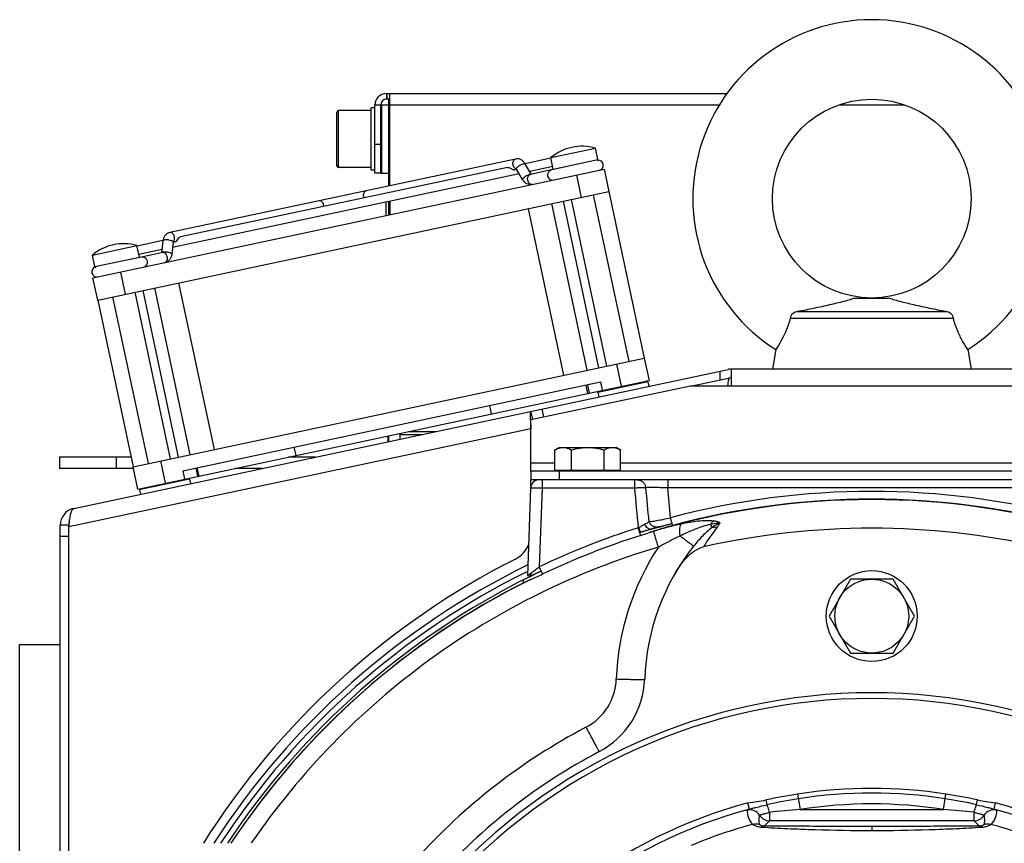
# Model space of a CAD drawing. Extents: x -1709 to 1181, y 8 to 1580.
# Tile 52 of 72: x -252 to -79, y 886 to 1031. Entities that reach past the tile are written whole.
import ezdxf

# ---------------------------------------------------------------- set-up
doc = ezdxf.new("R2010")
doc.units = 0
doc.header["$LTSCALE"] = 65.395
doc.layers.get('0').update_dxf_attribs({"linetype": 'CONTINUOUS'})
doc.layers.add('3_ALL_AXES', color=7, linetype='CONTINUOUS')

msp = doc.modelspace()

# ---------------------------------------------------------------- linework, layer by layer
at = {"color": 2, "linetype": 'CONTINUOUS'}
for p, q in [((-187.6, 1018.16), (-187.6, 1017.16)), ((-187.6, 1018.16), (-187, 1018.16)), ((-187.5, 1018.16), (-187.5, 1017.16)), ((-188.6, 1004.16), (-188.6, 1016.16)), ((-187, 1017.16), (-187.6, 1017.16)), ((-187.15, 1015.16), (-187.15, 1017.16)), ((-190.3, 1004.66), (-190.3, 1015.66)), ((-187, 1015.16), (-187.15, 1015.16)), ((-187.65, 996.67), (-187.65, 999.07)), ((-187.35, 957.89), (-187.35, 956.86)), ((-162.53, 933.01), (-162.51, 933.02)), ((-163.54, 932.45), (-163.55, 932))]:
    msp.add_line(p, q, dxfattribs=at)
at = {"color": 6, "linetype": 'CONTINUOUS'}
for p, q in [((-187, 1001.92), (-187, 1018.16)), ((-187, 1018.16), (-127.64, 1018.16)), ((-189.6, 1004.16), (-189.6, 1016.16)), ((-188.6, 1016.01), (-188.44, 1016.16)), ((-188.45, 1016.16), (-188.45, 1004.16)), ((-188.44, 1016.16), (-187.15, 1016.16)), ((-190.3, 1015.16), (-196, 1015.16)), ((-189.6, 1015.66), (-190.3, 1015.66)), ((-187.15, 1001.89), (-187.15, 1015.16)), ((-190.3, 1005.16), (-196, 1005.16)), ((-189.6, 1004.66), (-190.3, 1004.66)), ((-188.6, 1004.16), (-189.6, 1004.16)), ((-188.6, 1004.31), (-188.44, 1004.16)), ((-188.44, 1004.16), (-187.15, 1004.16)), ((-187.15, 996.78), (-187.15, 999.18)), ((-187, 999.21), (-187, 996.81)), ((-105.11, 982.16), (-99.18, 982.16)), ((-115.21, 979.76), (-89.08, 979.76)), ((-116.5, 978.62), (-87.79, 978.62)), ((-119.05, 973.08), (-119.65, 969.66)), ((-85.24, 973.08), (-84.65, 969.66)), ((-183.71, 958.66), (-178.9, 958.66)), ((-179.15, 958.61), (-179.15, 958.66)), ((-187.15, 956.91), (-187.15, 957.93)), ((-185.15, 957.33), (-185.15, 958.35)), ((-185.15, 958.16), (-181.25, 958.16)), ((-245.15, 954.16), (-245.15, 952.16)), ((-232.54, 954.16), (-245.15, 954.16)), ((-200.07, 954.16), (-204.88, 954.16)), ((-232.12, 952.16), (-245.15, 952.16)), ((-209.48, 952.16), (-214.29, 952.16)), ((-162.2, 948.71), (-162.73, 933.29)), ((-141.24, 941.41), (-141, 941.48)), ((-141, 941.48), (-140.81, 941.53)), ((-140.81, 941.53), (-140.6, 941.59)), ((-140.6, 941.59), (-140.41, 941.64)), ((-140.41, 941.64), (-140.24, 941.69)), ((-140.24, 941.69), (-140.09, 941.73)), ((-140.09, 941.73), (-139.97, 941.76)), ((-139.97, 941.76), (-139.87, 941.79)), ((-139.71, 941.82), (-139.65, 941.84)), ((-139.65, 941.84), (-139.6, 941.85)), ((-139.49, 941.87), (-139.43, 941.89)), ((-139.43, 941.89), (-139.3, 941.92)), ((-139.3, 941.92), (-139.14, 941.96)), ((-139.14, 941.96), (-138.84, 942.04)), ((-138.84, 942.04), (-137.29, 942.45)), ((-143, 940.88), (-142.87, 940.92)), ((-105.9, 932.66), (-109.65, 926.16)), ((-98.39, 932.66), (-105.9, 932.66)), ((-94.64, 926.16), (-98.39, 932.66)), ((-109.65, 926.16), (-105.9, 919.66)), ((-98.39, 919.66), (-94.64, 926.16)), ((-252.15, 711.16), (-252.15, 921.16)), ((-252.15, 921.16), (-245.01, 921.16)), ((-105.9, 919.66), (-98.39, 919.66))]:
    msp.add_line(p, q, dxfattribs=at)
at = {"color": 9, "linetype": 'CONTINUOUS'}
for p, q in [((-189.6, 1016.16), (-188.6, 1016.16)), ((-187, 1016.16), (-128.97, 1016.16)), ((-107.97, 1016.16), (-96.32, 1016.16)), ((-196.3, 1005.46), (-196.3, 1014.86)), ((-196, 1005.16), (-196, 1015.16)), ((-188.6, 1009.16), (-189.6, 1009.16)), ((-158.21, 1004.87), (-150.38, 1006.53)), ((-154.15, 1003.79), (-153.32, 999.88)), ((-238.91, 987.72), (-231.08, 989.38)), ((-233.52, 982.83), (-234.36, 986.74)), ((-147.08, 970.53), (-146.25, 966.62)), ((-128.83, 967.77), (-128.83, 969.3)), ((-152.12, 965.37), (-152.43, 966.84)), ((-77.46, 966.66), (-126.83, 966.66)), ((-159.88, 961.17), (-160.19, 962.64)), ((-162.15, 959.15), (-243.51, 941.86)), ((-235.15, 954.16), (-235.15, 952.16)), ((-226.45, 949.57), (-227.29, 953.49)), ((-220.58, 950.82), (-220.89, 952.29)), ((-162.15, 953.16), (-157.92, 953.16)), ((-157.15, 951.66), (-157.15, 950.16)), ((-146.37, 953.16), (-57.92, 953.16)), ((-160.2, 950.16), (-160.2, 948.74)), ((-143.93, 950.16), (-143.93, 948.74)), ((-138.04, 950.16), (-138.04, 948.79)), ((-160.2, 948.74), (-160.68, 934.83)), ((-160.2, 948.74), (-143.93, 948.74)), ((-137.57, 943.45), (-138.04, 948.79)), ((-138.04, 948.79), (-66.25, 948.79)), ((-141, 941.48), (-141.15, 941.44)), ((-140.99, 941.48), (-141, 941.48)), ((-141, 941.48), (-141, 941.48)), ((-140.99, 941.48), (-141, 941.48)), ((-139.57, 941.86), (-139.7, 941.83)), ((-139.7, 941.83), (-139.7, 941.83)), ((-243.51, 940.18), (-245.01, 940.18)), ((-142.87, 940.92), (-143, 940.88)), ((-142.87, 940.92), (-143, 940.88)), ((-142.87, 940.92), (-142.87, 940.92)), ((-162.84, 933.97), (-162.71, 934.04)), ((-162.84, 933.97), (-162.71, 934.04)), ((-162.51, 933.02), (-162.53, 933.01)), ((-162.35, 933.1), (-162.51, 933.02)), ((-115.2, 894.82), (-114.78, 892.12)), ((-89.51, 892.12), (-89.09, 894.82)), ((-123.66, 892.18), (-123.95, 893.27)), ((-120.57, 892.96), (-120.75, 893.8)), ((-83.72, 892.96), (-83.54, 893.8)), ((-80.63, 892.18), (-80.34, 893.27)), ((-120.18, 891.61), (-120.18, 890.13)), ((-114.78, 892.12), (-89.51, 892.12)), ((-84.11, 890.13), (-84.11, 891.61)), ((-121.11, 889.19), (-120.18, 890.13)), ((-84.11, 890.13), (-120.18, 890.13)), ((-84.11, 890.13), (-83.18, 889.19)), ((-102.15, 889.14), (-102.15, 888.36)), ((-102.01, 888.36), (-102.15, 888.36)), ((-211.32, 886.28), (-211.4, 886.16)), ((-211.33, 886.28), (-211.4, 886.17))]:
    msp.add_line(p, q, dxfattribs=at)
at = {"color": 7, "linetype": 'CONTINUOUS'}
for p, q in [((-150.38, 1006.53), (-150.81, 1008.54)), ((-164.86, 1006.63), (-225.72, 993.69)), ((-162.08, 1003.95), (-163.15, 1005.77)), ((-158.21, 1004.87), (-158.64, 1006.88)), ((-239.25, 985.7), (-149.26, 1004.83)), ((-164.69, 1004.82), (-165.01, 1004.75)), ((-163.61, 1003), (-164.7, 1004.86)), ((-158.52, 1004.7), (-162.28, 1003.9)), ((-156.27, 1005.18), (-158.47, 1004.71)), ((-149.26, 1004.83), (-148.42, 1000.92)), ((-238.41, 981.79), (-148.42, 1000.92)), ((-144.88, 971), (-151.11, 1000.35)), ((-152.25, 969.43), (-158.49, 998.78)), ((-150.18, 969.88), (-156.42, 999.22)), ((-148.79, 970.17), (-155.03, 999.52)), ((-162.66, 997.89), (-156.42, 968.55)), ((-226.94, 992.21), (-227.17, 990.11)), ((-225.15, 992.01), (-225.39, 989.87)), ((-224.83, 992.04), (-225.14, 991.97)), ((-238.91, 987.72), (-239.33, 989.72)), ((-231.08, 989.38), (-231.51, 991.39)), ((-226.97, 990.15), (-230.73, 989.35)), ((-230.73, 989.35), (-232.98, 988.88)), ((-238.41, 981.79), (-239.25, 985.7)), ((-224.18, 984.82), (-217.94, 955.47)), ((-225.57, 953.85), (-231.81, 983.19)), ((-224.19, 954.14), (-230.42, 983.49)), ((-222.11, 954.59), (-228.35, 983.93)), ((-229.49, 953.02), (-235.72, 982.36)), ((-232.18, 952.45), (-142.19, 971.57)), ((-142.19, 971.57), (-141.36, 967.66)), ((-223.43, 951.75), (-149.9, 967.38)), ((-151.87, 965.43), (-141.36, 967.66)), ((-141.56, 967.41), (-150.36, 965.54)), ((-149.9, 967.38), (-149.59, 965.91)), ((-141.56, 967.41), (-141.8, 967.57)), ((-141.56, 967.41), (-141.39, 966.63)), ((-134.04, 966.66), (-127.14, 968.13)), ((-152.18, 966.89), (-151.87, 965.43)), ((-150.36, 965.54), (-150.21, 965.78)), ((-150.36, 965.54), (-150.2, 964.76)), ((-231.35, 948.53), (-151.89, 965.42)), ((-169.45, 963.22), (-169.14, 961.76)), ((-161.83, 960.75), (-162.15, 962.22)), ((-203.87, 955.91), (-203.56, 954.44)), ((-231.35, 948.53), (-232.18, 952.45)), ((-223.43, 951.75), (-223.11, 950.28)), ((-221.14, 952.24), (-220.83, 950.77)), ((-162.15, 951.66), (-162.15, 950.16)), ((-157.92, 951.86), (-146.37, 951.86)), ((-157.15, 951.66), (-157.15, 951.86)), ((-147.15, 951.66), (-147.15, 951.86)), ((-222.26, 950.26), (-230.86, 948.43)), ((-222.26, 950.26), (-222.49, 950.41)), ((-222.26, 950.26), (-222.09, 949.48)), ((-42.15, 950.16), (-162.15, 950.16)), ((-231.06, 948.39), (-230.9, 948.63)), ((-230.86, 948.43), (-231.06, 948.39)), ((-231.06, 948.39), (-230.89, 947.61)), ((-243.51, 942.18), (-245.01, 942.18)), ((-243.51, 942.18), (-243.51, 942.02))]:
    msp.add_line(p, q, dxfattribs=at)
at = {"color": 3, "linetype": 'CONTINUOUS'}
for p, q in [((-242.64, 945.11), (-127.45, 969.59)), ((-126.83, 966.66), (-126.83, 969.66)), ((-77.46, 969.66), (-126.83, 969.66)), ((-134.04, 966.66), (-162.15, 960.69)), ((-126.83, 966.66), (-134.04, 966.66)), ((-162.25, 960.68), (-162.25, 960.66)), ((-162.15, 951.66), (-162.15, 960.69)), ((-42.15, 951.66), (-162.15, 951.66)), ((-162.15, 949.04), (-162.15, 950.16)), ((-245.01, 848.91), (-245.01, 942.18)), ((-243.51, 941.86), (-243.48, 942.13)), ((-243.51, 848.91), (-243.51, 941.86)), ((-243.48, 942.13), (-243.47, 942.17))]:
    msp.add_line(p, q, dxfattribs=at)
at = {"color": 6, "linetype": 'CONTINUOUS'}
for points in [[(-142.87, 940.92), (-142.6, 941.01), (-142.37, 941.08), (-142.14, 941.15), (-141.9, 941.22), (-141.68, 941.28), (-141.46, 941.35), (-141.24, 941.41)], [(-139.87, 941.79), (-139.82, 941.8), (-139.79, 941.81), (-139.76, 941.81), (-139.73, 941.82), (-139.71, 941.82), (-139.71, 941.82)], [(-139.6, 941.85), (-139.55, 941.86), (-139.49, 941.87)], [(-162.51, 933.02), (-162.26, 933.15), (-162.06, 933.25), (-161.84, 933.36), (-161.62, 933.47), (-161.39, 933.59), (-161.14, 933.71), (-160.89, 933.83), (-160.64, 933.95), (-160.38, 934.08), (-160.33, 934.1)]]:
    msp.add_lwpolyline(points, dxfattribs=at)
for centre, radius in [((-102.15, 999.66), 17.5), ((-102.15, 926.16), 6.5)]:
    msp.add_circle(centre, radius, dxfattribs=at)
at = {"color": 2, "linetype": 'CONTINUOUS'}
msp.add_circle((-102.15, 926.16), 8, dxfattribs=at)
at = {"color": 6, "linetype": 'CONTINUOUS'}
for centre, radius, start, end in [((-102.15, 999.66), 31.5, 302.4551, 237.5449), ((-187.6, 1016.16), 2, 90, 180), ((-196, 1014.86), 0.3, 90, 180), ((-196, 1005.46), 0.3, 180, 270), ((-160.7, 948.66), 1.5, 90, 178), ((-102.15, 806.36), 135.28, 77.344, 102.656), ((-102.15, 913.66), 40, 141.5954, 178.0038), ((-157.11, 915.58), 15, 297.7632, 358.0038), ((-102.15, 811.16), 103, 117.7632, 138.1882)]:
    msp.add_arc(centre, radius, start, end, dxfattribs=at)
at = {"color": 2, "linetype": 'CONTINUOUS'}
for centre, radius, start, end in [((-187.6, 1016.16), 1, 90, 180), ((-134.6, 922.91), 19.15, 107.3873, 107.7263), ((-162.81, 933.59), 0.646, 297.2364, 303.9772), ((-162.82, 933.61), 0.666, 304.0058, 312.5699)]:
    msp.add_arc(centre, radius, start, end, dxfattribs=at)
at = {"color": 7, "linetype": 'CONTINUOUS'}
for centre, radius, start, end in [((-150.58, 1006.49), 0.2, 289.2738, 12), ((-150.31, 1005.53), 0.9, 282, 95.3077), ((-158.33, 1003.82), 0.9, 102, 282), ((-158.01, 1004.91), 0.2, 192, 222.0001), ((-231.28, 989.34), 0.2, 341.9999, 12), ((-230.54, 988.47), 0.9, 282, 102), ((-238.56, 986.77), 0.9, 108.6923, 282), ((-238.71, 987.76), 0.2, 192, 267.0013), ((-126.83, 966.66), 1.5, 90, 102), ((-242.01, 942.18), 1.5, 158.1207, 180), ((-102.15, 811.16), 101.5, 41.5701, 138.4299), ((-102.15, 811.16), 100.5, 41.3477, 138.6523), ((-98.28, 787.13), 109.01, 98.9268, 101.8933), ((-102.15, 811.16), 84.67, 81.1325, 98.8675), ((-106.01, 787.15), 108.99, 78.1051, 81.0722), ((-102.15, 811.16), 84.95, 104.8721, 150.6017), ((-102.15, 811.16), 84.95, 29.3976, 75.1279)]:
    msp.add_arc(centre, radius, start, end, dxfattribs=at)
at = {"color": 9, "linetype": 'CONTINUOUS'}
for centre, radius, start, end in [((-199.86, 998.27), 1.25, 0.4821, 12.0206), ((-190.35, 1000.29), 1.25, 191.9794, 203.5179), ((-102.15, 811.24), 136.88, 74.9993, 105.0007), ((-102.15, 811.23), 135.45, 73.629, 106.371), ((-102.15, 811.37), 135.38, 74.9991, 105.0009), ((-102.32, 812.27), 135.75, 107.5556, 115.4627), ((-86.57, 959.92), 59.43, 197.7985, 198.0503), ((-121.03, 870.9), 73.35, 105.9208, 107.3224), ((-139.83, 943.36), 2.49, 204.1826, 204.6408), ((-102.15, 811.16), 135.99, 106.0344, 106.5962), ((-139.98, 943.24), 1.44, 274.857, 281.0812), ((-136.86, 929.88), 12.29, 103.6268, 104.0402), ((-98.75, 917.78), 38.91, 141.9701, 148.083), ((-136.23, 947.08), 8.65, 322.0204, 328.386), ((-102.26, 811.96), 134.65, 107.5316, 115.4179), ((-102.15, 811.18), 135.47, 106.4735, 106.729), ((-114.96, 854.51), 90.29, 106.3102, 106.474), ((-102.15, 913.53), 45, 146.6025, 178.0037), ((-102.15, 811.16), 138, 116.016, 147.0754), ((-102.15, 811.16), 136.99, 116.2982, 146.8012), ((-102.15, 811.16), 135.99, 116.3624, 146.5271), ((-102.16, 811.21), 135.44, 116.2974, 146.3993), ((-102.15, 811.23), 135.45, 116.6102, 146.4099), ((-157.11, 915.44), 10, 297.7633, 358.0037), ((-102.15, 811.03), 108, 117.7632, 137.9798), ((-102.15, 811.16), 83.84, 81.1325, 98.8675), ((-101.87, 809.43), 85.59, 98.8706, 102.6198), ((-102.15, 811.16), 81.94, 81.1325, 98.8675), ((-102.4, 809.54), 85.49, 77.3779, 81.1318), ((-102.15, 811.16), 83.83, 104.872, 151.9833), ((-123.59, 890.03), 2, 31.5787, 105.2009), ((-120.18, 892.13), 2, 211.4911, 269.9776), ((-103.21, 743.18), 149.4, 94.4414, 96.5231), ((-101.26, 741.29), 151.3, 83.49, 85.5455), ((-84.11, 892.13), 2, 270.0224, 328.5089), ((-80.7, 890.03), 2, 74.8002, 148.4213), ((-102.15, 811.16), 83.83, 28.0167, 75.128), ((-102.15, 811.16), 81.09, 104.9985, 113.0908), ((-122.61, 887.56), 2, 67.2407, 105.1003), ((-81.68, 887.56), 2, 74.9004, 112.7591), ((-102.15, 811.16), 81.09, 66.9092, 75.0015)]:
    msp.add_arc(centre, radius, start, end, dxfattribs=at)
at = {"color": 3, "linetype": 'CONTINUOUS'}
for centre, radius, start, end in [((-126.83, 966.66), 3, 90, 102), ((-242.01, 942.18), 3, 102, 180), ((-242.49, 944.78), 0.356, 102.0749, 113.3508), ((-167.15, 940.65), 5, 296.8328, 336.9594), ((-102.15, 812.16), 139, 116.8328, 147.831)]:
    msp.add_arc(centre, radius, start, end, dxfattribs=at)
at = {"color": 9, "linetype": 'CONTINUOUS'}
for points, knots in [([(-165.29, 1005.61), (-165.32, 1005.73), (-165.33, 1005.95), (-165.27, 1006.27), (-165.11, 1006.52), (-164.94, 1006.61), (-164.86, 1006.63)], [0, 0, 0, 0, 0.288007, 0.555337, 0.790536, 1, 1, 1, 1]), ([(-164.82, 1004.92), (-164.88, 1004.95), (-165.11, 1005.12), (-165.25, 1005.4), (-165.29, 1005.61)], [0, 0, 0, 0, 0.226809, 1, 1, 1, 1]), ([(-164.55, 1005.18), (-164.44, 1005.29), (-164.24, 1005.44), (-163.96, 1005.61), (-163.74, 1005.71), (-163.54, 1005.79), (-163.37, 1005.83), (-163.23, 1005.83), (-163.16, 1005.8), (-163.15, 1005.77)], [0, 0, 0, 0, 0.292809, 0.455163, 0.612104, 0.751996, 0.86527, 0.946447, 1, 1, 1, 1]), ([(-164.7, 1004.86), (-164.7, 1004.87), (-164.72, 1004.9), (-164.71, 1004.93), (-164.71, 1004.95)], [0, 0, 0, 0, 0.222857, 1, 1, 1, 1]), ([(-164.71, 1004.95), (-164.69, 1004.99), (-164.65, 1005.08), (-164.58, 1005.15), (-164.55, 1005.18)], [0, 0, 0, 0, 0.42506, 1, 1, 1, 1]), ([(-163.46, 1003.32), (-163.36, 1003.42), (-163.12, 1003.6), (-162.75, 1003.81), (-162.43, 1003.94), (-162.22, 1003.97), (-162.14, 1003.96), (-162.1, 1003.95)], [0, 0, 0, 0, 0.273726, 0.577386, 0.837567, 0.93263, 1, 1, 1, 1]), ([(-162.71, 1002.89), (-162.74, 1003), (-162.75, 1003.23), (-162.68, 1003.55), (-162.52, 1003.79), (-162.36, 1003.89), (-162.28, 1003.9)], [0, 0, 0, 0, 0.288007, 0.555337, 0.790536, 1, 1, 1, 1]), ([(-163.61, 1003), (-163.63, 1003.04), (-163.61, 1003.13), (-163.54, 1003.23), (-163.49, 1003.29), (-163.46, 1003.32)], [0, 0, 0, 0, 0.360681, 0.645148, 1, 1, 1, 1]), ([(-161.9, 1002.14), (-161.98, 1002.13), (-162.17, 1002.14), (-162.42, 1002.3), (-162.61, 1002.56), (-162.69, 1002.78), (-162.71, 1002.89)], [0, 0, 0, 0, 0.209464, 0.444663, 0.711993, 1, 1, 1, 1]), ([(-191.58, 1000.03), (-191.6, 1000.14), (-191.62, 1000.37), (-191.55, 1000.68), (-191.39, 1000.93), (-191.22, 1001.02), (-191.14, 1001.04)], [0, 0, 0, 0, 0.288007, 0.555337, 0.790536, 1, 1, 1, 1]), ([(-198.63, 998.53), (-198.66, 998.64), (-198.73, 998.85), (-198.92, 999.12), (-199.17, 999.28), (-199.36, 999.29), (-199.44, 999.28)], [0, 0, 0, 0, 0.288007, 0.555337, 0.790536, 1, 1, 1, 1]), ([(-224.91, 992.94), (-224.94, 993.05), (-225.01, 993.27), (-225.21, 993.53), (-225.45, 993.69), (-225.64, 993.71), (-225.72, 993.69)], [0, 0, 0, 0, 0.288007, 0.555337, 0.790536, 1, 1, 1, 1]), ([(-225.42, 992.24), (-225.56, 992.3), (-225.8, 992.36), (-226.13, 992.39), (-226.37, 992.4), (-226.59, 992.39), (-226.76, 992.35), (-226.88, 992.3), (-226.93, 992.24), (-226.94, 992.21)], [0, 0, 0, 0, 0.292809, 0.455163, 0.612104, 0.751996, 0.86527, 0.946447, 1, 1, 1, 1]), ([(-225.15, 992.01), (-225.14, 992.06), (-225.2, 992.13), (-225.31, 992.2), (-225.38, 992.23), (-225.42, 992.24)], [0, 0, 0, 0, 0.360681, 0.645148, 1, 1, 1, 1]), ([(-225.06, 992.11), (-225.02, 992.16), (-224.88, 992.41), (-224.87, 992.72), (-224.91, 992.94)], [0, 0, 0, 0, 0.226809, 1, 1, 1, 1]), ([(-225.66, 990.1), (-225.79, 990.15), (-226.08, 990.22), (-226.51, 990.26), (-226.86, 990.25), (-227.06, 990.19), (-227.13, 990.14), (-227.15, 990.11)], [0, 0, 0, 0, 0.276297, 0.582133, 0.841567, 0.934843, 1, 1, 1, 1]), ([(-226.16, 989.4), (-226.19, 989.52), (-226.27, 989.73), (-226.46, 989.99), (-226.7, 990.15), (-226.89, 990.17), (-226.97, 990.15)], [0, 0, 0, 0, 0.288007, 0.555337, 0.790536, 1, 1, 1, 1]), ([(-225.39, 989.87), (-225.38, 989.91), (-225.44, 989.99), (-225.54, 990.05), (-225.62, 990.08), (-225.66, 990.1)], [0, 0, 0, 0, 0.360681, 0.645148, 1, 1, 1, 1]), ([(-226.6, 988.39), (-226.52, 988.41), (-226.35, 988.5), (-226.19, 988.75), (-226.12, 989.06), (-226.14, 989.29), (-226.16, 989.4)], [0, 0, 0, 0, 0.209464, 0.444663, 0.711993, 1, 1, 1, 1]), ([(-143.44, 950.16), (-143.26, 950.16), (-142.89, 950.09), (-142.42, 949.8), (-142.09, 949.35), (-141.99, 948.99), (-141.97, 948.81)], [0, 0, 0, 0, 0.248399, 0.497694, 0.748313, 1, 1, 1, 1]), ([(-162.2, 948.71), (-162.2, 948.72), (-162.18, 948.72), (-162.15, 948.73), (-162.1, 948.73), (-162.04, 948.74), (-161.95, 948.74), (-161.81, 948.75), (-161.59, 948.75), (-161.29, 948.75), (-160.95, 948.75), (-160.58, 948.75), (-160.33, 948.74), (-160.2, 948.74)], [0, 0, 0, 0, 0.006169, 0.021039, 0.045115, 0.078281, 0.120257, 0.17066, 0.294772, 0.445913, 0.618314, 0.805387, 1, 1, 1, 1]), ([(-143.93, 948.74), (-143.7, 948.75), (-143.28, 948.78), (-142.7, 948.81), (-142.3, 948.82), (-142.08, 948.82), (-142, 948.82), (-141.97, 948.81)], [0, 0, 0, 0, 0.347541, 0.652878, 0.879336, 0.954078, 1, 1, 1, 1]), ([(-141.97, 948.81), (-141.91, 948.82), (-141.75, 948.83), (-141.47, 948.84), (-141.07, 948.84), (-140.37, 948.84), (-139.35, 948.83), (-138.5, 948.8), (-138.04, 948.79)], [0, 0, 0, 0, 0.045114, 0.119322, 0.220559, 0.345776, 0.651945, 1, 1, 1, 1]), ([(-129.99, 942.9), (-130.42, 942.95), (-131.32, 942.98), (-133.23, 942.84), (-134.69, 942.58), (-135.69, 942.36)], [0, 0, 0, 0, 0.225294, 0.469689, 1, 1, 1, 1]), ([(-142.87, 940.92), (-142.87, 940.92), (-142.88, 940.93), (-142.88, 940.93), (-142.89, 940.94), (-142.9, 940.97), (-142.91, 941.01), (-142.93, 941.08), (-142.96, 941.16), (-143.01, 941.31), (-143.05, 941.42), (-143.08, 941.5)], [0, 0, 0, 0, 0.004771, 0.017551, 0.038593, 0.067882, 0.150764, 0.265131, 0.409397, 0.581604, 1, 1, 1, 1]), ([(-141, 941.48), (-141.09, 941.45), (-141.31, 941.46), (-141.61, 941.63), (-141.88, 941.93), (-142.03, 942.18), (-142.09, 942.32)], [0, 0, 0, 0, 0.191123, 0.417114, 0.689505, 1, 1, 1, 1]), ([(-139.85, 941.8), (-140.01, 941.79), (-140.32, 941.82), (-140.76, 942), (-141.12, 942.32), (-141.29, 942.59), (-141.35, 942.74)], [0, 0, 0, 0, 0.247882, 0.497022, 0.747815, 1, 1, 1, 1]), ([(-139.84, 941.79), (-139.92, 941.78), (-140.3, 941.68), (-140.68, 941.57), (-140.99, 941.48)], [0, 0, 0, 0, 0.190977, 1, 1, 1, 1]), ([(-135.69, 942.36), (-136.46, 942.2), (-138.01, 941.82), (-139.54, 941.39), (-140.31, 941.17)], [0, 0, 0, 0, 0.493872, 1, 1, 1, 1]), ([(-137.29, 942.45), (-137.55, 942.38), (-138.05, 942.25), (-138.71, 942.07), (-139.21, 941.95), (-139.48, 941.88), (-139.57, 941.86)], [0, 0, 0, 0, 0.344753, 0.646295, 0.872874, 1, 1, 1, 1]), ([(-135.87, 940.28), (-135.91, 940.53), (-135.95, 940.98), (-135.95, 941.6), (-135.88, 942.06), (-135.77, 942.3), (-135.69, 942.36)], [0, 0, 0, 0, 0.350585, 0.643554, 0.861216, 1, 1, 1, 1]), ([(-130.57, 942.31), (-131.02, 942.2), (-131.92, 941.94), (-133.7, 941.29), (-135.01, 940.7), (-135.87, 940.28)], [0, 0, 0, 0, 0.245021, 0.493387, 1, 1, 1, 1]), ([(-130.24, 941.74), (-130.86, 941.3), (-132.01, 940.27), (-133.01, 939.11), (-133.49, 938.51)], [0, 0, 0, 0, 0.497077, 1, 1, 1, 1]), ([(-130.57, 942.31), (-130.52, 942.37), (-130.36, 942.59), (-130.16, 942.79), (-129.99, 942.9)], [0, 0, 0, 0, 0.268051, 1, 1, 1, 1]), ([(-128.86, 942.54), (-129, 942.54), (-129.58, 942.49), (-130.15, 942.39), (-130.57, 942.31)], [0, 0, 0, 0, 0.253851, 1, 1, 1, 1]), ([(-130.57, 942.31), (-130.53, 942.25), (-130.43, 942.06), (-130.32, 941.87), (-130.24, 941.74)], [0, 0, 0, 0, 0.305063, 1, 1, 1, 1]), ([(-128.86, 942.54), (-128.99, 942.5), (-129.48, 942.28), (-129.92, 941.98), (-130.24, 941.74)], [0, 0, 0, 0, 0.254403, 1, 1, 1, 1]), ([(-129.41, 941.75), (-129.48, 941.77), (-129.76, 941.8), (-130.04, 941.79), (-130.24, 941.74)], [0, 0, 0, 0, 0.262817, 1, 1, 1, 1]), ([(-128.86, 942.54), (-129.01, 942.65), (-129.39, 942.8), (-129.78, 942.87), (-129.99, 942.9)], [0, 0, 0, 0, 0.464342, 1, 1, 1, 1]), ([(-139.71, 938.3), (-139.82, 938.65), (-139.97, 939.15), (-140.16, 939.79), (-140.28, 940.2), (-140.39, 940.54), (-140.47, 940.81), (-140.52, 940.98), (-140.55, 941.07), (-140.56, 941.09)], [0, 0, 0, 0, 0.371122, 0.539335, 0.688105, 0.812319, 0.907707, 0.970988, 1, 1, 1, 1]), ([(-135.87, 940.28), (-136.2, 940.12), (-137.49, 939.49), (-138.77, 938.82), (-139.71, 938.3)], [0, 0, 0, 0, 0.248295, 1, 1, 1, 1]), ([(-135.87, 940.28), (-135.71, 940.15), (-135.39, 939.9), (-134.93, 939.55), (-134.53, 939.24), (-134.18, 938.98), (-133.93, 938.8), (-133.77, 938.68), (-133.68, 938.62), (-133.6, 938.57), (-133.55, 938.53), (-133.52, 938.52), (-133.49, 938.5), (-133.49, 938.51)], [0, 0, 0, 0, 0.213574, 0.408556, 0.580933, 0.727133, 0.844144, 0.890929, 0.929567, 0.959867, 0.981693, 0.994981, 1, 1, 1, 1]), ([(-139.71, 938.3), (-146.92, 936.17), (-160.99, 930.67), (-180.37, 918.97), (-197.49, 904.15), (-207.07, 892.47), (-211.33, 886.28)], [0, 0, 0, 0, 0.250019, 0.500027, 0.750021, 1, 1, 1, 1]), ([(-160.33, 934.1), (-160.51, 934.02), (-161.19, 933.69), (-161.86, 933.35), (-162.35, 933.1)], [0, 0, 0, 0, 0.268057, 1, 1, 1, 1]), ([(-147.12, 915.1), (-146.79, 915.08), (-146.16, 915.06), (-145.23, 915.04), (-144.38, 915.02), (-143.73, 915.01), (-143.27, 915.01), (-142.98, 915.01), (-142.73, 915.01), (-142.52, 915.02), (-142.35, 915.02), (-142.23, 915.03), (-142.16, 915.04), (-142.13, 915.04), (-142.12, 915.05), (-142.12, 915.05)], [0, 0, 0, 0, 0.194862, 0.382203, 0.554857, 0.706195, 0.772022, 0.830423, 0.880839, 0.922792, 0.955886, 0.97982, 0.994417, 0.998242, 1, 1, 1, 1]), ([(-152.45, 906.6), (-152.3, 906.31), (-152.01, 905.76), (-151.59, 904.96), (-151.19, 904.22), (-150.89, 903.66), (-150.68, 903.27), (-150.54, 903.02), (-150.42, 902.81), (-150.32, 902.63), (-150.25, 902.51), (-150.21, 902.43), (-150.18, 902.38), (-150.16, 902.35), (-150.14, 902.32), (-150.13, 902.31), (-150.13, 902.3), (-150.12, 902.3)], [0, 0, 0, 0, 0.19625, 0.384285, 0.557108, 0.708264, 0.77392, 0.832121, 0.882323, 0.924059, 0.956942, 0.969963, 0.980665, 0.989024, 0.995022, 0.998659, 1, 1, 1, 1]), ([(-123.66, 892.18), (-123.5, 892.23), (-123.13, 892.34), (-122.1, 892.6), (-121.23, 892.81), (-120.57, 892.96)], [0, 0, 0, 0, 0.155821, 0.368586, 1, 1, 1, 1]), ([(-120.18, 891.61), (-120.25, 891.89), (-120.35, 892.27), (-120.48, 892.72), (-120.54, 892.89), (-120.57, 892.96)], [0, 0, 0, 0, 0.61463, 0.848423, 1, 1, 1, 1]), ([(-84.11, 891.61), (-84.04, 891.89), (-83.94, 892.27), (-83.81, 892.72), (-83.75, 892.89), (-83.72, 892.96)], [0, 0, 0, 0, 0.61348, 0.847797, 1, 1, 1, 1]), ([(-83.72, 892.96), (-83.06, 892.81), (-82.19, 892.6), (-81.16, 892.34), (-80.79, 892.23), (-80.63, 892.18)], [0, 0, 0, 0, 0.63141, 0.844169, 1, 1, 1, 1]), ([(-124.11, 891.96), (-124.11, 891.97), (-124.11, 891.98), (-124.07, 892.01), (-123.98, 892.06), (-123.84, 892.12), (-123.73, 892.16), (-123.66, 892.18)], [0, 0, 0, 0, 0.031451, 0.08668, 0.279953, 0.585721, 1, 1, 1, 1]), ([(-124.11, 891.96), (-124.08, 891.52), (-123.92, 890.63), (-123.46, 889.81), (-123.13, 889.49)], [0, 0, 0, 0, 0.490322, 1, 1, 1, 1]), ([(-121.84, 889.4), (-121.89, 889.53), (-121.96, 889.8), (-121.99, 890.36), (-121.94, 890.79), (-121.88, 891.08)], [0, 0, 0, 0, 0.240429, 0.48539, 1, 1, 1, 1]), ([(-121.88, 891.08), (-121.89, 891.09), (-121.87, 891.1), (-121.85, 891.11), (-121.81, 891.13), (-121.73, 891.17), (-121.59, 891.22), (-121.38, 891.29), (-121.13, 891.36), (-120.84, 891.44), (-120.52, 891.53), (-120.29, 891.58), (-120.18, 891.61)], [0, 0, 0, 0, 0.007722, 0.023568, 0.048187, 0.081575, 0.173742, 0.296799, 0.446606, 0.617763, 0.804397, 1, 1, 1, 1]), ([(-84.11, 891.61), (-84, 891.58), (-83.77, 891.53), (-83.45, 891.44), (-83.16, 891.36), (-82.91, 891.29), (-82.7, 891.22), (-82.56, 891.17), (-82.48, 891.13), (-82.44, 891.11), (-82.42, 891.1), (-82.41, 891.09), (-82.41, 891.08)], [0, 0, 0, 0, 0.195604, 0.38224, 0.553398, 0.703205, 0.826259, 0.918424, 0.951812, 0.976431, 0.992278, 1, 1, 1, 1]), ([(-82.41, 891.08), (-82.35, 890.79), (-82.3, 890.36), (-82.33, 889.8), (-82.4, 889.53), (-82.45, 889.4)], [0, 0, 0, 0, 0.51461, 0.759571, 1, 1, 1, 1]), ([(-80.18, 891.96), (-80.21, 891.52), (-80.37, 890.63), (-80.83, 889.81), (-81.16, 889.49)], [0, 0, 0, 0, 0.490323, 1, 1, 1, 1]), ([(-80.63, 892.18), (-80.56, 892.16), (-80.45, 892.12), (-80.31, 892.06), (-80.22, 892.01), (-80.18, 891.98), (-80.18, 891.97), (-80.18, 891.96)], [0, 0, 0, 0, 0.414276, 0.720041, 0.913317, 0.968548, 1, 1, 1, 1]), ([(-121.55, 888.95), (-121.8, 888.97), (-122.21, 889.04), (-122.65, 889.21), (-122.89, 889.33), (-123.01, 889.4), (-123.08, 889.45), (-123.12, 889.47), (-123.13, 889.49)], [0, 0, 0, 0, 0.438195, 0.735306, 0.839656, 0.91763, 0.970707, 1, 1, 1, 1]), ([(-121.11, 889.19), (-121.23, 889.19), (-121.42, 889.22), (-121.63, 889.28), (-121.74, 889.33), (-121.79, 889.36), (-121.82, 889.38), (-121.83, 889.39), (-121.84, 889.4)], [0, 0, 0, 0, 0.455307, 0.749966, 0.850236, 0.923775, 0.97298, 1, 1, 1, 1]), ([(-121.11, 889.19), (-121.19, 889.19), (-121.36, 889.14), (-121.49, 889.02), (-121.55, 888.95)], [0, 0, 0, 0, 0.458312, 1, 1, 1, 1]), ([(-102.15, 889.14), (-105.38, 889.14), (-110.2, 889.14), (-116.52, 889.16), (-119.61, 889.18), (-121.11, 889.19)], [0, 0, 0, 0, 0.511562, 0.76274, 1, 1, 1, 1]), ([(-83.18, 889.19), (-84.68, 889.18), (-87.77, 889.16), (-94.09, 889.14), (-98.91, 889.14), (-102.15, 889.14)], [0, 0, 0, 0, 0.237259, 0.488436, 1, 1, 1, 1]), ([(-82.45, 889.4), (-82.46, 889.39), (-82.47, 889.38), (-82.5, 889.36), (-82.55, 889.33), (-82.66, 889.28), (-82.87, 889.22), (-83.06, 889.19), (-83.18, 889.19)], [0, 0, 0, 0, 0.02702, 0.076225, 0.149764, 0.250034, 0.544693, 1, 1, 1, 1]), ([(-83.18, 889.19), (-83.1, 889.19), (-82.93, 889.14), (-82.8, 889.02), (-82.74, 888.95)], [0, 0, 0, 0, 0.454962, 1, 1, 1, 1]), ([(-81.16, 889.49), (-81.17, 889.47), (-81.21, 889.45), (-81.28, 889.4), (-81.4, 889.33), (-81.64, 889.21), (-82.08, 889.04), (-82.49, 888.97), (-82.74, 888.95)], [0, 0, 0, 0, 0.029293, 0.08237, 0.160344, 0.264694, 0.561805, 1, 1, 1, 1]), ([(-102.15, 888.36), (-105.47, 888.36), (-110.42, 888.44), (-116.89, 888.69), (-120.03, 888.86), (-121.55, 888.95)], [0, 0, 0, 0, 0.513249, 0.764753, 1, 1, 1, 1]), ([(-82.74, 888.95), (-84.25, 888.86), (-87.37, 888.69), (-93.8, 888.44), (-98.71, 888.36), (-102.01, 888.36)], [0, 0, 0, 0, 0.235217, 0.4867, 1, 1, 1, 1])]:
    msp.add_open_spline(points, degree=3, knots=knots, dxfattribs=at)
at = {"color": 7, "linetype": 'CONTINUOUS'}
for points, knots in [([(-163.15, 1005.77), (-163.24, 1005.92), (-163.45, 1006.2), (-163.86, 1006.51), (-164.35, 1006.67), (-164.69, 1006.66), (-164.86, 1006.63)], [0, 0, 0, 0, 0.2555, 0.50575, 0.753267, 1, 1, 1, 1]), ([(-166.26, 1005.15), (-166.13, 1005.18), (-165.82, 1005.08), (-165.59, 1004.91), (-165.44, 1004.84)], [0, 0, 0, 0, 0.450561, 1, 1, 1, 1]), ([(-165.44, 1004.84), (-165.37, 1004.8), (-165.23, 1004.74), (-165.08, 1004.74), (-165.01, 1004.75)], [0, 0, 0, 0, 0.536566, 1, 1, 1, 1]), ([(-164.7, 1004.86), (-164.71, 1004.87), (-164.71, 1004.88), (-164.72, 1004.9), (-164.73, 1004.9)], [0, 0, 0, 0, 0.442353, 1, 1, 1, 1]), ([(-161.9, 1002.14), (-162.07, 1002.11), (-162.41, 1002.1), (-162.9, 1002.26), (-163.31, 1002.57), (-163.52, 1002.85), (-163.61, 1003)], [0, 0, 0, 0, 0.246716, 0.494246, 0.744505, 1, 1, 1, 1]), ([(-225.72, 993.69), (-225.89, 993.65), (-226.21, 993.52), (-226.58, 993.18), (-226.84, 992.72), (-226.92, 992.38), (-226.94, 992.21)], [0, 0, 0, 0, 0.246716, 0.494246, 0.744505, 1, 1, 1, 1]), ([(-225.14, 992.05), (-225.14, 992.06), (-225.14, 992.06), (-225.14, 992.06), (-225.14, 992.05), (-225.14, 992.04), (-225.15, 992.02), (-225.15, 992.01)], [0, 0, 0, 0, 0.17566, 0.195271, 0.228941, 0.481112, 1, 1, 1, 1]), ([(-224.83, 992.04), (-224.76, 992.05), (-224.58, 992.14), (-224.37, 992.4), (-224.23, 992.62), (-224.14, 992.72)], [0, 0, 0, 0, 0.208338, 0.58194, 1, 1, 1, 1]), ([(-224.14, 992.72), (-224.12, 992.74), (-224.04, 992.83), (-223.93, 992.9), (-223.84, 992.91)], [0, 0, 0, 0, 0.278793, 1, 1, 1, 1]), ([(-225.39, 989.87), (-225.41, 989.7), (-225.49, 989.36), (-225.74, 988.9), (-226.12, 988.56), (-226.44, 988.43), (-226.6, 988.39)], [0, 0, 0, 0, 0.2555, 0.50575, 0.753267, 1, 1, 1, 1]), ([(-127.45, 966.66), (-127.44, 966.84), (-127.42, 967.11), (-127.39, 967.45), (-127.36, 967.67), (-127.32, 967.85), (-127.27, 968.01), (-127.2, 968.11), (-127.14, 968.13)], [0, 0, 0, 0, 0.36123, 0.523341, 0.666401, 0.786519, 0.881335, 1, 1, 1, 1]), ([(-123.95, 893.27), (-123.43, 893.4), (-122.35, 893.53), (-121.28, 893.69), (-120.75, 893.8)], [0, 0, 0, 0, 0.499899, 1, 1, 1, 1]), ([(-83.54, 893.8), (-83.01, 893.69), (-81.94, 893.53), (-80.86, 893.4), (-80.34, 893.27)], [0, 0, 0, 0, 0.500103, 1, 1, 1, 1])]:
    msp.add_open_spline(points, degree=3, knots=knots, dxfattribs=at)
at = {"color": 9, "linetype": 'CONTINUOUS'}
for points in [[(-164.71, 1004.87), (-164.75, 1004.88), (-164.78, 1004.9), (-164.82, 1004.92)], [(-225.15, 992.03), (-225.12, 992.05), (-225.09, 992.08), (-225.06, 992.11)], [(-143.93, 948.74), (-143.71, 946.39), (-143.49, 944.04), (-143.27, 941.7)], [(-141.97, 948.81), (-141.78, 946.78), (-141.6, 944.76), (-141.41, 942.73)]]:
    msp.add_open_spline(points, degree=3, dxfattribs=at)
at = {"color": 6, "linetype": 'CONTINUOUS'}
for points, knots in [([(-105.11, 982.16), (-105.39, 982.04), (-106.04, 981.84), (-107.09, 981.54), (-108.3, 981.24), (-110.06, 980.83), (-112.36, 980.32), (-114.24, 979.95), (-115.21, 979.76)], [0, 0, 0, 0, 0.085961, 0.196055, 0.317488, 0.445825, 0.716641, 1, 1, 1, 1]), ([(-89.08, 979.76), (-90.05, 979.95), (-91.93, 980.32), (-94.23, 980.83), (-95.99, 981.24), (-97.2, 981.54), (-98.26, 981.84), (-98.9, 982.04), (-99.18, 982.16)], [0, 0, 0, 0, 0.283359, 0.554175, 0.682512, 0.803945, 0.914039, 1, 1, 1, 1]), ([(-116.01, 979.46), (-116.14, 979.36), (-116.37, 979.11), (-116.48, 978.79), (-116.5, 978.62)], [0, 0, 0, 0, 0.501393, 1, 1, 1, 1]), ([(-115.21, 979.76), (-115.35, 979.75), (-115.64, 979.69), (-115.9, 979.55), (-116.01, 979.46)], [0, 0, 0, 0, 0.499766, 1, 1, 1, 1]), ([(-88.28, 979.46), (-88.39, 979.55), (-88.65, 979.69), (-88.94, 979.75), (-89.08, 979.76)], [0, 0, 0, 0, 0.500234, 1, 1, 1, 1]), ([(-87.79, 978.62), (-87.81, 978.79), (-87.93, 979.11), (-88.15, 979.36), (-88.28, 979.46)], [0, 0, 0, 0, 0.498606, 1, 1, 1, 1]), ([(-116.5, 978.62), (-116.7, 977.85), (-117.17, 976.46), (-118.07, 974.62), (-118.72, 973.56), (-119.05, 973.08)], [0, 0, 0, 0, 0.391539, 0.714455, 1, 1, 1, 1]), ([(-85.24, 973.08), (-85.57, 973.56), (-86.22, 974.62), (-87.12, 976.46), (-87.59, 977.85), (-87.79, 978.62)], [0, 0, 0, 0, 0.285545, 0.608461, 1, 1, 1, 1]), ([(-136.81, 933.61), (-136.23, 934.63), (-135.21, 936.11), (-133.44, 937.68), (-132.36, 938.22), (-131.78, 938.35)], [0, 0, 0, 0, 0.500272, 0.750593, 1, 1, 1, 1])]:
    msp.add_open_spline(points, degree=3, knots=knots, dxfattribs=at)
at = {"color": 3, "linetype": 'CONTINUOUS'}
for points, knots in [([(-162.15, 962.22), (-162.16, 962.22), (-162.2, 962.18), (-162.23, 962.09), (-162.26, 961.95), (-162.28, 961.69), (-162.28, 961.26), (-162.26, 960.89), (-162.25, 960.68)], [0, 0, 0, 0, 0.037257, 0.095917, 0.181986, 0.296103, 0.603281, 1, 1, 1, 1]), ([(-162.25, 960.66), (-162.24, 960.55), (-162.21, 960.04), (-162.17, 959.54), (-162.15, 959.15)], [0, 0, 0, 0, 0.234944, 1, 1, 1, 1]), ([(-243.47, 942.17), (-243.44, 942.48), (-243.36, 943.06), (-243.23, 943.86), (-243.07, 944.49), (-242.91, 944.85), (-242.81, 944.97)], [0, 0, 0, 0, 0.319936, 0.605508, 0.835828, 1, 1, 1, 1]), ([(-242.81, 944.97), (-242.79, 944.99), (-242.74, 945.04), (-242.68, 945.08), (-242.63, 945.1)], [0, 0, 0, 0, 0.272589, 1, 1, 1, 1])]:
    msp.add_open_spline(points, degree=3, knots=knots, dxfattribs=at)
at = {"color": 2, "linetype": 'CONTINUOUS'}
for points, knots in [([(-141.41, 942.73), (-141.34, 942.74), (-141.18, 942.77), (-140.72, 942.84), (-139.95, 942.99), (-138.83, 943.2), (-138.01, 943.37), (-137.57, 943.45)], [0, 0, 0, 0, 0.050213, 0.127891, 0.355763, 0.657684, 1, 1, 1, 1]), ([(-137.19, 942.13), (-137.19, 942.14), (-137.19, 942.15), (-137.2, 942.17), (-137.21, 942.2), (-137.23, 942.26), (-137.27, 942.37), (-137.32, 942.53), (-137.37, 942.73), (-137.44, 942.95), (-137.5, 943.2), (-137.55, 943.37), (-137.57, 943.45)], [0, 0, 0, 0, 0.006735, 0.022373, 0.046959, 0.08031, 0.172176, 0.294927, 0.444453, 0.615732, 0.803012, 1, 1, 1, 1]), ([(-143.27, 941.7), (-143.1, 941.78), (-142.78, 941.95), (-142.47, 942.13), (-142.32, 942.22)], [0, 0, 0, 0, 0.516215, 1, 1, 1, 1]), ([(-142.82, 940.36), (-142.85, 940.41), (-142.9, 940.57), (-143, 940.85), (-143.12, 941.25), (-143.22, 941.54), (-143.27, 941.7)], [0, 0, 0, 0, 0.119028, 0.343841, 0.649013, 1, 1, 1, 1]), ([(-142.32, 942.22), (-142.27, 942.24), (-142.12, 942.32), (-141.97, 942.41), (-141.85, 942.47)], [0, 0, 0, 0, 0.271129, 1, 1, 1, 1]), ([(-141.85, 942.47), (-141.76, 942.52), (-141.61, 942.6), (-141.46, 942.69), (-141.41, 942.73)], [0, 0, 0, 0, 0.617468, 1, 1, 1, 1]), ([(-140.32, 941.19), (-140.16, 941.24), (-139.89, 941.32), (-139.63, 941.41), (-139.54, 941.45)], [0, 0, 0, 0, 0.627975, 1, 1, 1, 1]), ([(-139.54, 941.45), (-139.44, 941.48), (-139.16, 941.57), (-138.65, 941.73), (-137.96, 941.92), (-137.46, 942.06), (-137.19, 942.13)], [0, 0, 0, 0, 0.128913, 0.356521, 0.657731, 1, 1, 1, 1]), ([(-142.82, 940.36), (-142.68, 940.41), (-142.12, 940.59), (-141.56, 940.78), (-141.14, 940.92)], [0, 0, 0, 0, 0.25532, 1, 1, 1, 1]), ([(-141.14, 940.92), (-141.08, 940.94), (-140.84, 941.02), (-140.6, 941.1), (-140.43, 941.15)], [0, 0, 0, 0, 0.266459, 1, 1, 1, 1]), ([(-161.92, 933.88), (-161.72, 934.04), (-161.3, 934.34), (-160.89, 934.66), (-160.68, 934.83)], [0, 0, 0, 0, 0.484154, 1, 1, 1, 1]), ([(-160.06, 933.58), (-160.09, 933.63), (-160.17, 933.78), (-160.31, 934.05), (-160.48, 934.42), (-160.61, 934.69), (-160.68, 934.83)], [0, 0, 0, 0, 0.128583, 0.355548, 0.65673, 1, 1, 1, 1]), ([(-162.53, 933.01), (-162.6, 932.97), (-162.74, 932.9), (-162.94, 932.79), (-163.12, 932.7), (-163.26, 932.62), (-163.38, 932.56), (-163.45, 932.51), (-163.5, 932.49), (-163.52, 932.47), (-163.53, 932.46), (-163.54, 932.46), (-163.54, 932.45)], [0, 0, 0, 0, 0.215883, 0.410609, 0.581446, 0.72591, 0.84165, 0.926701, 0.957249, 0.979631, 0.993813, 1, 1, 1, 1]), ([(-162.81, 932.33), (-162.76, 932.36), (-162.55, 932.46), (-162.33, 932.56), (-162.17, 932.63)], [0, 0, 0, 0, 0.230312, 1, 1, 1, 1]), ([(-162.73, 933.29), (-162.73, 933.28), (-162.69, 933.29), (-162.67, 933.31), (-162.61, 933.35), (-162.55, 933.39), (-162.45, 933.47), (-162.36, 933.54), (-162.3, 933.58)], [0, 0, 0, 0, 0.054826, 0.134608, 0.249475, 0.396823, 0.573421, 1, 1, 1, 1]), ([(-162.37, 933.12), (-162.34, 933.15), (-162.21, 933.28), (-162.14, 933.46), (-162.11, 933.59)], [0, 0, 0, 0, 0.23385, 1, 1, 1, 1]), ([(-162.3, 933.58), (-162.27, 933.61), (-162.15, 933.71), (-162.02, 933.81), (-161.92, 933.88)], [0, 0, 0, 0, 0.232124, 1, 1, 1, 1]), ([(-162.17, 932.63), (-161.82, 932.79), (-161.11, 933.1), (-160.41, 933.41), (-160.06, 933.58)], [0, 0, 0, 0, 0.48969, 1, 1, 1, 1]), ([(-163.55, 932), (-163.55, 932), (-163.53, 932.01), (-163.5, 932.02), (-163.44, 932.04), (-163.35, 932.08), (-163.25, 932.13), (-163.07, 932.21), (-162.92, 932.28), (-162.81, 932.33)], [0, 0, 0, 0, 0.014814, 0.062331, 0.142969, 0.255962, 0.399973, 0.573348, 1, 1, 1, 1])]:
    msp.add_open_spline(points, degree=3, knots=knots, dxfattribs=at)
msp.add_open_spline([(-162.11, 933.59), (-162.1, 933.65), (-162.1, 933.7), (-162.09, 933.75)], degree=3, dxfattribs=at)
at = {"layer": '3_ALL_AXES', "color": 7, "linetype": 'CONTINUOUS'}
for p, q in [((-158.64, 1006.88), (-150.81, 1008.54)), ((-158.62, 1006.78), (-163.17, 1005.81)), ((-158.3, 1005.31), (-162.37, 1004.45)), ((-164.23, 1004.05), (-225.25, 991.08)), ((-166.26, 1005.15), (-223.84, 992.91)), ((-148.42, 1000.92), (-142.19, 971.57)), ((-226.93, 992.26), (-231.49, 991.29)), ((-239.33, 989.72), (-231.51, 991.39)), ((-227.11, 990.69), (-231.18, 989.82)), ((-238.41, 981.79), (-232.18, 952.45)), ((-157.92, 955.41), (-157.15, 955.86)), ((-157.92, 951.86), (-157.92, 955.41)), ((-157.15, 955.86), (-147.15, 955.86)), ((-155.03, 951.86), (-155.03, 955.41)), ((-149.26, 951.86), (-149.26, 955.41)), ((-146.37, 955.41), (-147.15, 955.86)), ((-146.37, 951.86), (-146.37, 955.41))]:
    msp.add_line(p, q, dxfattribs=at)
for centre in [(-153.16, 1000.37), (-233.86, 983.22)]:
    msp.add_arc(centre, 8.5, 73.9275, 130.0725, dxfattribs=at)
for points, knots in [([(-157.92, 955.41), (-157.8, 955.48), (-157.57, 955.6), (-157.21, 955.75), (-156.85, 955.84), (-156.6, 955.86), (-156.48, 955.86)], [0, 0, 0, 0, 0.261643, 0.514497, 0.759595, 1, 1, 1, 1]), ([(-156.48, 955.86), (-156.35, 955.86), (-156.11, 955.84), (-155.74, 955.75), (-155.38, 955.6), (-155.15, 955.48), (-155.03, 955.41)], [0, 0, 0, 0, 0.240405, 0.485503, 0.738357, 1, 1, 1, 1]), ([(-155.03, 955.41), (-154.56, 955.55), (-153.85, 955.72), (-152.88, 955.84), (-152.39, 955.86), (-152.15, 955.86)], [0, 0, 0, 0, 0.499901, 0.749952, 1, 1, 1, 1]), ([(-152.15, 955.86), (-151.9, 955.86), (-151.41, 955.84), (-150.44, 955.72), (-149.73, 955.55), (-149.26, 955.41)], [0, 0, 0, 0, 0.250048, 0.500099, 1, 1, 1, 1]), ([(-149.26, 955.41), (-149.14, 955.48), (-148.91, 955.6), (-148.55, 955.75), (-148.19, 955.84), (-147.94, 955.86), (-147.82, 955.86)], [0, 0, 0, 0, 0.261643, 0.514497, 0.759595, 1, 1, 1, 1]), ([(-147.82, 955.86), (-147.69, 955.86), (-147.44, 955.84), (-147.08, 955.75), (-146.72, 955.6), (-146.49, 955.48), (-146.37, 955.41)], [0, 0, 0, 0, 0.240405, 0.485503, 0.738357, 1, 1, 1, 1])]:
    msp.add_open_spline(points, degree=3, knots=knots, dxfattribs=at)

doc.saveas('drawing.dxf')
